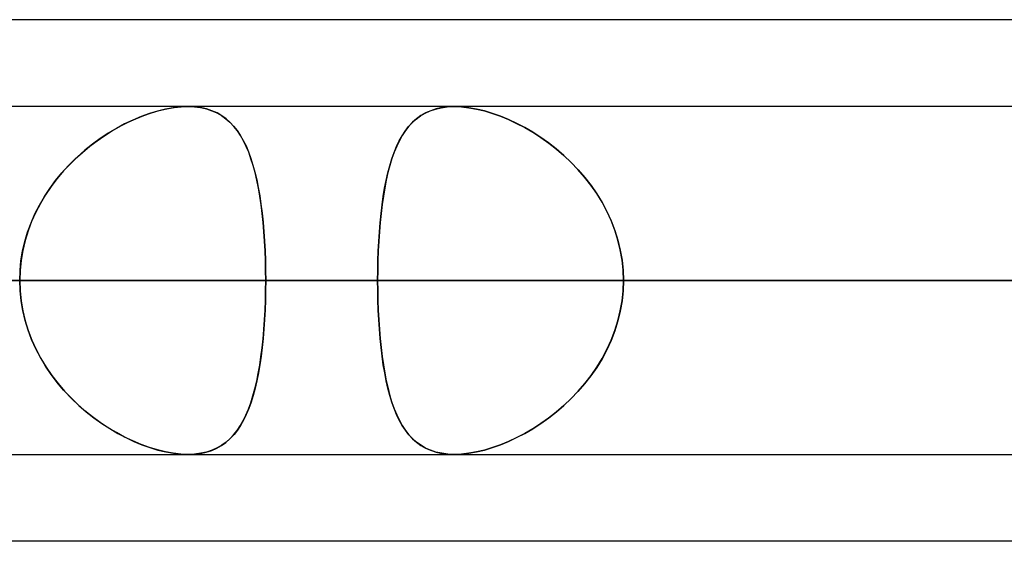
# Model space of a CAD drawing. Header units: millimetres. Extents: x -185 to 185, y -130 to 54.
# Tile 9 of 76: x -71.88 to -68.28, y -64 to -62.09. Entities that reach past the tile are written whole.
import ezdxf

# ---------------------------------------------------------------- set-up
doc = ezdxf.new("R2010")
doc.units = ezdxf.units.MM
doc.layers.add('MAIN-1', color=7, linetype='Continuous')
doc.layers.add('MAIN-2', color=7, linetype='Continuous')

msp = doc.modelspace()

# ---------------------------------------------------------------- linework, layer by layer
at = {"layer": 'MAIN-1'}
for p, q in [((-46.1721, -62.095), (-87.1067, -62.095)), ((87.1115, -62.4125), (-87.1115, -62.4125)), ((-70.2938, -62.4125), (-70.2932, -62.4125)), ((-70.2932, -62.4125), (-70.2927, -62.4125)), ((-70.2927, -62.4125), (-70.2921, -62.4125)), ((-70.2921, -62.4125), (-70.2916, -62.4125)), ((-70.2916, -62.4125), (-70.291, -62.4125)), ((-70.291, -62.4125), (-70.2905, -62.4125)), ((-87.6306, -63.0475), (87.6306, -63.0475)), ((-87.2445, -63.6825), (87.2445, -63.6825)), ((-71.265, -63.6825), (-71.2651, -63.6825)), ((-71.2649, -63.6825), (-71.265, -63.6825)), ((-71.2647, -63.6825), (-71.2649, -63.6825)), ((-71.2646, -63.6825), (-71.2647, -63.6825)), ((-71.2645, -63.6825), (-71.2646, -63.6825)), ((-71.2643, -63.6825), (-71.2645, -63.6825)), ((-70.2915, -63.6825), (-70.2917, -63.6825)), ((-70.2913, -63.6825), (-70.2915, -63.6825)), ((-70.2911, -63.6825), (-70.2913, -63.6825)), ((-70.2909, -63.6825), (-70.2911, -63.6825)), ((-70.2907, -63.6825), (-70.2909, -63.6825)), ((-70.2905, -63.6825), (-70.2907, -63.6825)), ((-45.7544, -64), (-87.782, -64))]:
    msp.add_line(p, q, dxfattribs=at)
at = {"layer": 'MAIN-2'}
for p, q in [((-71.2651, -62.4125), (-71.2911, -62.4135)), ((-71.2894, -62.4134), (-71.2647, -62.4125)), ((-71.2412, -62.4134), (-71.2651, -62.4125)), ((-71.2647, -62.4125), (-71.2411, -62.4134)), ((-70.3172, -62.4137), (-70.2938, -62.4125)), ((-70.2905, -62.4125), (-70.3142, -62.4134)), ((-70.2649, -62.4135), (-70.2905, -62.4125)), ((-70.2905, -62.4125), (-70.2649, -62.4135)), ((-71.4357, -62.4488), (-71.4659, -62.4614)), ((-71.4549, -62.4566), (-71.4264, -62.4452)), ((-71.4057, -62.4379), (-71.4357, -62.4488)), ((-71.4264, -62.4452), (-71.398, -62.4353)), ((-71.3761, -62.4288), (-71.4057, -62.4379)), ((-71.398, -62.4353), (-71.3699, -62.4272)), ((-71.3469, -62.4217), (-71.3761, -62.4288)), ((-71.3699, -62.4272), (-71.3422, -62.4207)), ((-71.3184, -62.4166), (-71.3469, -62.4217)), ((-71.3422, -62.4207), (-71.3152, -62.4161)), ((-71.2911, -62.4135), (-71.3184, -62.4166)), ((-71.3152, -62.4161), (-71.2894, -62.4134)), ((-71.2185, -62.4162), (-71.2412, -62.4134)), ((-71.2411, -62.4134), (-71.2187, -62.4162)), ((-71.2187, -62.4162), (-71.1974, -62.4209)), ((-71.1971, -62.421), (-71.2185, -62.4162)), ((-71.1974, -62.4209), (-71.1775, -62.4273)), ((-71.177, -62.4275), (-71.1971, -62.421)), ((-71.1775, -62.4273), (-71.159, -62.4354)), ((-71.1583, -62.4357), (-71.177, -62.4275)), ((-71.159, -62.4354), (-71.1419, -62.4451)), ((-71.141, -62.4457), (-71.1583, -62.4357)), ((-71.1419, -62.4451), (-71.126, -62.4565)), ((-71.125, -62.4572), (-71.141, -62.4457)), ((-70.4311, -62.458), (-70.4154, -62.4465)), ((-70.4134, -62.4452), (-70.4292, -62.4565)), ((-70.4154, -62.4465), (-70.3985, -62.4365)), ((-70.3963, -62.4354), (-70.4134, -62.4452)), ((-70.3985, -62.4365), (-70.3802, -62.4282)), ((-70.3779, -62.4273), (-70.3963, -62.4354)), ((-70.3802, -62.4282), (-70.3605, -62.4215)), ((-70.358, -62.4208), (-70.3779, -62.4273)), ((-70.3605, -62.4215), (-70.3395, -62.4167)), ((-70.3367, -62.4162), (-70.358, -62.4208)), ((-70.3395, -62.4167), (-70.3172, -62.4137)), ((-70.3142, -62.4134), (-70.3367, -62.4162)), ((-70.2382, -62.4164), (-70.2649, -62.4135)), ((-70.2649, -62.4135), (-70.2382, -62.4164)), ((-70.2103, -62.4214), (-70.2382, -62.4164)), ((-70.2382, -62.4164), (-70.2102, -62.4214)), ((-70.1815, -62.4283), (-70.2103, -62.4214)), ((-70.2102, -62.4214), (-70.1816, -62.4283)), ((-70.1816, -62.4283), (-70.1525, -62.437)), ((-70.1523, -62.437), (-70.1815, -62.4283)), ((-70.1525, -62.437), (-70.123, -62.4474)), ((-70.1228, -62.4475), (-70.1523, -62.437)), ((-70.123, -62.4474), (-70.0934, -62.4596)), ((-70.0931, -62.4598), (-70.1228, -62.4475)), ((-71.5403, -62.5002), (-71.512, -62.4841)), ((-71.4961, -62.4759), (-71.5261, -62.492)), ((-71.512, -62.4841), (-71.4835, -62.4696)), ((-71.4659, -62.4614), (-71.4961, -62.4759)), ((-71.4835, -62.4696), (-71.4549, -62.4566)), ((-71.126, -62.4565), (-71.1113, -62.4693)), ((-71.1103, -62.4703), (-71.125, -62.4572)), ((-71.1113, -62.4693), (-71.0977, -62.4837)), ((-71.0967, -62.4848), (-71.1103, -62.4703)), ((-71.0977, -62.4837), (-71.0851, -62.4995)), ((-70.4574, -62.4839), (-70.4699, -62.4998)), ((-70.4588, -62.4856), (-70.4455, -62.4711)), ((-70.4438, -62.4694), (-70.4574, -62.4839)), ((-70.4455, -62.4711), (-70.4311, -62.458)), ((-70.4292, -62.4565), (-70.4438, -62.4694)), ((-70.0934, -62.4596), (-70.0638, -62.4735)), ((-70.0635, -62.4736), (-70.0931, -62.4598)), ((-70.0638, -62.4735), (-70.0342, -62.489)), ((-70.034, -62.4891), (-70.0635, -62.4736)), ((-71.5962, -62.5368), (-71.5684, -62.5177)), ((-71.5558, -62.5097), (-71.5851, -62.529)), ((-71.5684, -62.5177), (-71.5403, -62.5002)), ((-71.5261, -62.492), (-71.5558, -62.5097)), ((-71.0842, -62.5008), (-71.0967, -62.4848)), ((-71.0851, -62.4995), (-71.0734, -62.5169)), ((-71.0726, -62.5182), (-71.0842, -62.5008)), ((-71.0734, -62.5169), (-71.0626, -62.5358)), ((-71.0619, -62.5371), (-71.0726, -62.5182)), ((-70.493, -62.5379), (-70.4824, -62.519)), ((-70.4815, -62.5174), (-70.4922, -62.5364)), ((-70.4824, -62.519), (-70.4711, -62.5015)), ((-70.4699, -62.4998), (-70.4815, -62.5174)), ((-70.4711, -62.5015), (-70.4588, -62.4856)), ((-70.0342, -62.489), (-70.0048, -62.5062)), ((-70.0048, -62.5061), (-70.034, -62.4891)), ((-69.9758, -62.5248), (-70.0048, -62.5061)), ((-70.0048, -62.5062), (-69.9755, -62.525)), ((-71.6137, -62.5498), (-71.6415, -62.5721)), ((-71.6235, -62.5574), (-71.5962, -62.5368)), ((-71.5851, -62.529), (-71.6137, -62.5498)), ((-71.0626, -62.5358), (-71.0526, -62.5562)), ((-71.052, -62.5575), (-71.0619, -62.5371)), ((-71.0526, -62.5562), (-71.0433, -62.5781)), ((-70.5027, -62.5583), (-70.493, -62.5379)), ((-70.4922, -62.5364), (-70.502, -62.5569)), ((-69.9473, -62.5451), (-69.9758, -62.5248)), ((-69.9755, -62.525), (-69.9467, -62.5455)), ((-69.9192, -62.5669), (-69.9473, -62.5451)), ((-69.9467, -62.5455), (-69.9185, -62.5675)), ((-71.6762, -62.6031), (-71.6502, -62.5795)), ((-71.6415, -62.5721), (-71.6684, -62.5958)), ((-71.6502, -62.5795), (-71.6235, -62.5574)), ((-71.0428, -62.5794), (-71.052, -62.5575)), ((-71.0433, -62.5781), (-71.0349, -62.6014)), ((-71.0344, -62.6027), (-71.0428, -62.5794)), ((-70.5198, -62.6035), (-70.5116, -62.5802)), ((-70.5111, -62.5789), (-70.5194, -62.6024)), ((-70.5116, -62.5802), (-70.5027, -62.5583)), ((-70.502, -62.5569), (-70.5111, -62.5789)), ((-69.8918, -62.5904), (-69.9192, -62.5669)), ((-69.9185, -62.5675), (-69.891, -62.5912)), ((-69.8653, -62.6154), (-69.8918, -62.5904)), ((-69.891, -62.5912), (-69.8644, -62.6164)), ((-71.7253, -62.6544), (-71.7012, -62.628)), ((-71.6943, -62.6209), (-71.719, -62.6473)), ((-71.7012, -62.628), (-71.6762, -62.6031)), ((-71.6684, -62.5958), (-71.6943, -62.6209)), ((-71.0349, -62.6014), (-71.0271, -62.6262)), ((-71.0267, -62.6274), (-71.0344, -62.6027)), ((-71.0271, -62.6262), (-71.02, -62.6523)), ((-71.0197, -62.6536), (-71.0267, -62.6274)), ((-70.5342, -62.6544), (-70.5273, -62.6283)), ((-70.527, -62.6272), (-70.5339, -62.6534)), ((-70.5273, -62.6283), (-70.5198, -62.6035)), ((-70.5194, -62.6024), (-70.527, -62.6272)), ((-69.8398, -62.642), (-69.8653, -62.6154)), ((-69.8644, -62.6164), (-69.8389, -62.643)), ((-71.748, -62.6821), (-71.7253, -62.6544)), ((-71.719, -62.6473), (-71.7425, -62.6751)), ((-71.02, -62.6523), (-71.0135, -62.6798)), ((-71.0133, -62.6811), (-71.0197, -62.6536)), ((-70.5404, -62.6819), (-70.5342, -62.6544)), ((-70.5339, -62.6534), (-70.5402, -62.6808)), ((-69.8155, -62.67), (-69.8398, -62.642)), ((-69.8389, -62.643), (-69.8147, -62.671)), ((-71.7693, -62.711), (-71.748, -62.6821)), ((-71.7425, -62.6751), (-71.7645, -62.7041)), ((-71.0135, -62.6798), (-71.0077, -62.7084)), ((-71.0075, -62.7098), (-71.0133, -62.6811)), ((-70.546, -62.7106), (-70.5404, -62.6819)), ((-70.5402, -62.6808), (-70.5458, -62.7094)), ((-69.7927, -62.6994), (-69.8155, -62.67)), ((-69.8147, -62.671), (-69.792, -62.7003)), ((-69.7714, -62.73), (-69.7927, -62.6994)), ((-69.792, -62.7003), (-69.7709, -62.7309)), ((-71.785, -62.7343), (-71.8038, -62.7657)), ((-71.7891, -62.7409), (-71.7693, -62.711)), ((-71.7645, -62.7041), (-71.785, -62.7343)), ((-71.0077, -62.7084), (-71.0025, -62.7383)), ((-71.0023, -62.7397), (-71.0075, -62.7098)), ((-70.551, -62.7404), (-70.546, -62.7106)), ((-70.5458, -62.7094), (-70.5508, -62.7392)), ((-69.7519, -62.7619), (-69.7714, -62.73)), ((-69.7709, -62.7309), (-69.7514, -62.7627)), ((-71.8236, -62.8041), (-71.8072, -62.772)), ((-71.8038, -62.7657), (-71.8208, -62.7983)), ((-71.8072, -62.772), (-71.7891, -62.7409)), ((-71.0025, -62.7383), (-70.9979, -62.7693)), ((-70.9977, -62.7707), (-71.0023, -62.7397)), ((-70.9979, -62.7693), (-70.9938, -62.8014)), ((-70.9937, -62.8027), (-70.9977, -62.7707)), ((-70.5592, -62.8033), (-70.5554, -62.7713)), ((-70.5552, -62.7702), (-70.5591, -62.8022)), ((-70.5554, -62.7713), (-70.551, -62.7404)), ((-70.5508, -62.7392), (-70.5552, -62.7702)), ((-69.7342, -62.7948), (-69.7519, -62.7619)), ((-69.7514, -62.7627), (-69.7339, -62.7956)), ((-71.838, -62.8371), (-71.8236, -62.8041)), ((-71.8208, -62.7983), (-71.8359, -62.8318)), ((-70.9938, -62.8014), (-70.9903, -62.8346)), ((-70.9902, -62.8358), (-70.9937, -62.8027)), ((-70.5626, -62.8363), (-70.5592, -62.8033)), ((-70.5591, -62.8022), (-70.5625, -62.8353)), ((-69.7186, -62.8289), (-69.7342, -62.7948)), ((-69.7339, -62.7956), (-69.7183, -62.8296)), ((-71.8505, -62.871), (-71.838, -62.8371)), ((-71.8359, -62.8318), (-71.8489, -62.8662)), ((-70.9903, -62.8346), (-70.9874, -62.8687)), ((-70.9873, -62.8698), (-70.9902, -62.8358)), ((-70.5654, -62.8702), (-70.5626, -62.8363)), ((-70.5625, -62.8353), (-70.5653, -62.8692)), ((-69.7051, -62.8639), (-69.7186, -62.8289)), ((-69.7183, -62.8296), (-69.7049, -62.8645)), ((-71.8608, -62.9054), (-71.8505, -62.871)), ((-71.8489, -62.8662), (-71.8597, -62.9015)), ((-70.9874, -62.8687), (-70.985, -62.9034)), ((-70.9849, -62.9044), (-70.9873, -62.8698)), ((-70.5677, -62.9047), (-70.5654, -62.8702)), ((-70.5653, -62.8692), (-70.5676, -62.9038)), ((-69.6938, -62.8997), (-69.7051, -62.8639)), ((-69.7049, -62.8645), (-69.6938, -62.9)), ((-71.8689, -62.9404), (-71.8608, -62.9054)), ((-71.8597, -62.9015), (-71.8683, -62.9374)), ((-70.985, -62.9034), (-70.9831, -62.9387)), ((-70.9831, -62.9396), (-70.9849, -62.9044)), ((-70.5695, -62.9398), (-70.5677, -62.9047)), ((-70.5676, -62.9038), (-70.5694, -62.9392)), ((-69.685, -62.936), (-69.6938, -62.8997)), ((-69.6938, -62.9), (-69.685, -62.9362)), ((-71.8747, -62.9757), (-71.8689, -62.9404)), ((-71.8683, -62.9374), (-71.8744, -62.9738)), ((-70.9831, -62.9387), (-70.9818, -62.9745)), ((-70.9817, -62.9752), (-70.9831, -62.9396)), ((-70.5694, -62.9392), (-70.5707, -62.975)), ((-70.5707, -62.9753), (-70.5695, -62.9398)), ((-69.6787, -62.9728), (-69.685, -62.936)), ((-69.685, -62.9362), (-69.6787, -62.9728)), ((-71.8744, -62.9738), (-71.8782, -63.0106)), ((-71.8782, -63.0115), (-71.8747, -62.9757)), ((-70.9818, -62.9745), (-70.981, -63.0108)), ((-70.981, -63.0112), (-70.9817, -62.9752)), ((-70.5707, -62.975), (-70.5715, -63.0111)), ((-70.5715, -63.0112), (-70.5707, -62.9753)), ((-69.6748, -63.01), (-69.6787, -62.9728)), ((-69.6787, -62.9728), (-69.6748, -63.01)), ((-71.8782, -63.0106), (-71.8794, -63.0475)), ((-71.8794, -63.0475), (-71.8782, -63.0115)), ((-70.981, -63.0108), (-70.9807, -63.0475)), ((-70.9807, -63.0475), (-70.981, -63.0112)), ((-70.5715, -63.0111), (-70.5717, -63.0475)), ((-70.5717, -63.0475), (-70.5715, -63.0112)), ((-69.6735, -63.0475), (-69.6748, -63.01)), ((-69.6748, -63.01), (-69.6735, -63.0475)), ((-70.9807, -63.0475), (-96.647, -63.0475)), ((-96.647, -63.0475), (-70.9807, -63.0475)), ((-88.011, -63.0475), (-64.8689, -63.0475)), ((-64.8689, -63.0475), (-88.011, -63.0475)), ((87.6306, -63.0475), (-87.6306, -63.0475)), ((-63.97, -63.0475), (-86.741, -63.0475)), ((-86.741, -63.0475), (-63.97, -63.0475)), ((86.6188, -63.0475), (-86.6188, -63.0475)), ((-86.6188, -63.0475), (86.6188, -63.0475)), ((-80.5093, -63.0475), (80.5093, -63.0475)), ((80.5093, -63.0475), (-80.5093, -63.0475)), ((79.6108, -63.0475), (-79.6108, -63.0475)), ((-79.6108, -63.0475), (79.6108, -63.0475)), ((-78.105, -63.0475), (-57.8569, -63.0475)), ((-57.8569, -63.0475), (-78.105, -63.0475)), ((-56.9578, -63.0475), (-76.835, -63.0475)), ((-76.835, -63.0475), (-56.9578, -63.0475)), ((-76.6793, -63.0475), (-70.5717, -63.0475)), ((-70.5717, -63.0475), (-76.6793, -63.0475)), ((-67.8776, -63.0475), (-73.9853, -63.0475)), ((-73.9853, -63.0475), (-67.8776, -63.0475)), ((-73.5007, -63.0475), (73.5007, -63.0475)), ((73.5007, -63.0475), (-73.5007, -63.0475)), ((72.6021, -63.0475), (-72.6021, -63.0475)), ((-72.6021, -63.0475), (72.6021, -63.0475)), ((-72.6021, -63.0475), (-66.4913, -63.0475)), ((-66.4913, -63.0475), (-72.6021, -63.0475)), ((-71.8794, -63.0475), (-71.8781, -63.0848)), ((-71.8782, -63.0844), (-71.8794, -63.0475)), ((-70.981, -63.0842), (-70.9807, -63.0475)), ((-70.9807, -63.0475), (-70.981, -63.0838)), ((-64.8689, -63.0475), (-70.9807, -63.0475)), ((-70.9807, -63.0475), (-64.8689, -63.0475)), ((-70.5717, -63.0475), (-67.8776, -63.0475)), ((-70.5715, -63.0838), (-70.5717, -63.0475)), ((-70.5717, -63.0475), (-70.5715, -63.0839)), ((-67.8776, -63.0475), (-70.5717, -63.0475)), ((-69.6735, -63.0475), (-69.6748, -63.085)), ((-69.6748, -63.085), (-69.6735, -63.0475)), ((-66.9794, -63.0475), (-69.6735, -63.0475)), ((-69.6735, -63.0475), (-66.9794, -63.0475)), ((-69.6735, -63.0475), (-63.5656, -63.0475)), ((-63.5656, -63.0475), (-69.6735, -63.0475)), ((-71.8744, -63.1212), (-71.8782, -63.0844)), ((-71.8781, -63.0848), (-71.8744, -63.1218)), ((-70.9818, -63.1205), (-70.981, -63.0842)), ((-70.981, -63.0838), (-70.9817, -63.1197)), ((-70.5707, -63.1199), (-70.5715, -63.0838)), ((-70.5715, -63.0839), (-70.5707, -63.12)), ((-69.6748, -63.085), (-69.6787, -63.1222)), ((-69.6787, -63.1222), (-69.6748, -63.085)), ((-71.8683, -63.1576), (-71.8744, -63.1212)), ((-71.8744, -63.1218), (-71.8681, -63.1583)), ((-70.9817, -63.1197), (-70.9831, -63.1553)), ((-70.9831, -63.1564), (-70.9818, -63.1205)), ((-70.5694, -63.1556), (-70.5707, -63.1199)), ((-70.5707, -63.12), (-70.5694, -63.1557)), ((-69.6787, -63.1222), (-69.685, -63.159)), ((-69.685, -63.1588), (-69.6787, -63.1222)), ((-71.8597, -63.1935), (-71.8683, -63.1576)), ((-71.8681, -63.1583), (-71.8595, -63.1945)), ((-70.985, -63.1917), (-70.9831, -63.1564)), ((-70.9831, -63.1553), (-70.9849, -63.1904)), ((-70.5676, -63.1909), (-70.5694, -63.1556)), ((-70.5694, -63.1557), (-70.5676, -63.1909)), ((-69.6938, -63.195), (-69.685, -63.1588)), ((-69.685, -63.159), (-69.6938, -63.1953)), ((-71.8489, -63.2287), (-71.8597, -63.1935)), ((-71.8595, -63.1945), (-71.8485, -63.23)), ((-70.9874, -63.2264), (-70.985, -63.1917)), ((-70.9849, -63.1904), (-70.9873, -63.225)), ((-70.5653, -63.2256), (-70.5676, -63.1909)), ((-70.5676, -63.1909), (-70.5653, -63.2256)), ((-69.6938, -63.1953), (-69.7051, -63.2311)), ((-69.7049, -63.2305), (-69.6938, -63.195)), ((-71.8359, -63.2632), (-71.8489, -63.2287)), ((-71.8485, -63.23), (-71.8352, -63.2649)), ((-70.9903, -63.2605), (-70.9874, -63.2264)), ((-70.9873, -63.225), (-70.9902, -63.259)), ((-70.5625, -63.2594), (-70.5653, -63.2256)), ((-70.5653, -63.2256), (-70.5625, -63.2596)), ((-69.7051, -63.2311), (-69.7186, -63.2661)), ((-69.7183, -63.2654), (-69.7049, -63.2305)), ((-71.8208, -63.2967), (-71.8359, -63.2632)), ((-71.8352, -63.2649), (-71.8197, -63.2989)), ((-70.9939, -63.2937), (-70.9903, -63.2605)), ((-70.9902, -63.259), (-70.9937, -63.2921)), ((-70.5592, -63.2924), (-70.5625, -63.2594)), ((-70.5625, -63.2596), (-70.5591, -63.2928)), ((-69.7186, -63.2661), (-69.7342, -63.3002)), ((-69.7339, -63.2994), (-69.7183, -63.2654)), ((-71.8038, -63.3293), (-71.8208, -63.2967)), ((-71.8197, -63.2989), (-71.8023, -63.3318)), ((-70.9979, -63.3259), (-70.9939, -63.2937)), ((-70.9937, -63.2921), (-70.9977, -63.3241)), ((-70.5553, -63.3244), (-70.5592, -63.2924)), ((-70.5591, -63.2928), (-70.5552, -63.3249)), ((-69.7342, -63.3002), (-69.7519, -63.3331)), ((-69.7514, -63.3323), (-69.7339, -63.2994)), ((-71.785, -63.3607), (-71.8038, -63.3293)), ((-71.8023, -63.3318), (-71.783, -63.3637)), ((-71.0025, -63.3569), (-70.9979, -63.3259)), ((-70.9977, -63.3241), (-71.0022, -63.3551)), ((-70.5509, -63.3553), (-70.5553, -63.3244)), ((-70.5552, -63.3249), (-70.5508, -63.3559)), ((-69.7519, -63.3331), (-69.7714, -63.365)), ((-69.7709, -63.3641), (-69.7514, -63.3323)), ((-71.7645, -63.3909), (-71.785, -63.3607)), ((-71.783, -63.3637), (-71.762, -63.3943)), ((-71.0077, -63.3867), (-71.0025, -63.3569)), ((-71.0022, -63.3551), (-71.0074, -63.3849)), ((-70.5459, -63.3851), (-70.5509, -63.3553)), ((-70.5508, -63.3559), (-70.5457, -63.3858)), ((-69.7714, -63.365), (-69.7927, -63.3956)), ((-69.792, -63.3947), (-69.7709, -63.3641)), ((-71.7425, -63.4199), (-71.7645, -63.3909)), ((-71.762, -63.3943), (-71.7394, -63.4237)), ((-71.719, -63.4477), (-71.7425, -63.4199)), ((-71.02, -63.4428), (-71.0136, -63.4154)), ((-71.0132, -63.4136), (-71.0196, -63.4411)), ((-71.0136, -63.4154), (-71.0077, -63.3867)), ((-71.0074, -63.3849), (-71.0132, -63.4136)), ((-70.5403, -63.4137), (-70.5459, -63.3851)), ((-70.5457, -63.3858), (-70.5401, -63.4145)), ((-70.534, -63.4411), (-70.5403, -63.4137)), ((-70.5401, -63.4145), (-70.5338, -63.4421)), ((-69.7927, -63.3956), (-69.8155, -63.425)), ((-69.8147, -63.424), (-69.792, -63.3947)), ((-71.7394, -63.4237), (-71.7153, -63.4518)), ((-71.6943, -63.4741), (-71.719, -63.4477)), ((-71.7153, -63.4518), (-71.6899, -63.4785)), ((-71.0271, -63.469), (-71.02, -63.4428)), ((-71.0196, -63.4411), (-71.0266, -63.4672)), ((-70.5272, -63.4672), (-70.534, -63.4411)), ((-70.5338, -63.4421), (-70.5269, -63.4683)), ((-69.8398, -63.453), (-69.8653, -63.4796)), ((-69.8644, -63.4786), (-69.8389, -63.452)), ((-69.8155, -63.425), (-69.8398, -63.453)), ((-69.8389, -63.452), (-69.8147, -63.424)), ((-71.6684, -63.4992), (-71.6943, -63.4741)), ((-71.6899, -63.4785), (-71.6635, -63.5037)), ((-71.0343, -63.492), (-71.0427, -63.5153)), ((-71.0349, -63.4938), (-71.0271, -63.469)), ((-71.0266, -63.4672), (-71.0343, -63.492)), ((-70.5196, -63.4921), (-70.5272, -63.4672)), ((-70.5269, -63.4683), (-70.5193, -63.493)), ((-69.8653, -63.4796), (-69.8918, -63.5046)), ((-69.891, -63.5038), (-69.8644, -63.4786)), ((-71.6415, -63.5229), (-71.6684, -63.4992)), ((-71.6635, -63.5037), (-71.6362, -63.5273)), ((-71.6137, -63.5452), (-71.6415, -63.5229)), ((-71.6362, -63.5273), (-71.6082, -63.5493)), ((-71.0527, -63.539), (-71.0434, -63.5171)), ((-71.0427, -63.5153), (-71.0518, -63.5372)), ((-71.0434, -63.5171), (-71.0349, -63.4938)), ((-70.5113, -63.5155), (-70.5196, -63.4921)), ((-70.5193, -63.493), (-70.511, -63.5164)), ((-70.5023, -63.5375), (-70.5113, -63.5155)), ((-70.511, -63.5164), (-70.502, -63.5382)), ((-69.9467, -63.5495), (-69.9185, -63.5275)), ((-69.8918, -63.5046), (-69.9192, -63.5281)), ((-69.9185, -63.5275), (-69.891, -63.5038)), ((-71.5851, -63.566), (-71.6137, -63.5452)), ((-71.6082, -63.5493), (-71.5796, -63.5698)), ((-71.0735, -63.5783), (-71.0627, -63.5594)), ((-71.0617, -63.5576), (-71.0724, -63.5765)), ((-71.0627, -63.5594), (-71.0527, -63.539)), ((-71.0518, -63.5372), (-71.0617, -63.5576)), ((-70.4925, -63.558), (-70.5023, -63.5375)), ((-70.502, -63.5382), (-70.4921, -63.5586)), ((-70.4818, -63.5771), (-70.4925, -63.558)), ((-70.4921, -63.5586), (-70.4815, -63.5775)), ((-69.9473, -63.5499), (-69.9758, -63.5702)), ((-69.9755, -63.57), (-69.9467, -63.5495)), ((-69.9192, -63.5281), (-69.9473, -63.5499)), ((-71.5558, -63.5853), (-71.5851, -63.566)), ((-71.5796, -63.5698), (-71.5506, -63.5886)), ((-71.5261, -63.603), (-71.5558, -63.5853)), ((-71.5506, -63.5886), (-71.5214, -63.6057)), ((-71.0978, -63.6115), (-71.0852, -63.5957)), ((-71.084, -63.5939), (-71.0964, -63.6099)), ((-71.0852, -63.5957), (-71.0735, -63.5783)), ((-71.0724, -63.5765), (-71.084, -63.5939)), ((-70.4703, -63.5946), (-70.4818, -63.5771)), ((-70.4815, -63.5775), (-70.47, -63.5949)), ((-70.4578, -63.6106), (-70.4703, -63.5946)), ((-70.47, -63.5949), (-70.4576, -63.6108)), ((-70.0342, -63.606), (-70.0048, -63.5888)), ((-70.0048, -63.5889), (-70.034, -63.6059)), ((-70.0048, -63.5888), (-69.9755, -63.57)), ((-69.9758, -63.5702), (-70.0048, -63.5889)), ((-71.4961, -63.6191), (-71.5261, -63.603)), ((-71.5214, -63.6057), (-71.492, -63.6212)), ((-71.4659, -63.6336), (-71.4961, -63.6191)), ((-71.492, -63.6212), (-71.4624, -63.6351)), ((-71.4357, -63.6462), (-71.4659, -63.6336)), ((-71.4624, -63.6351), (-71.4329, -63.6474)), ((-71.1262, -63.6387), (-71.1114, -63.6258)), ((-71.11, -63.6244), (-71.1247, -63.6375)), ((-71.1114, -63.6258), (-71.0978, -63.6115)), ((-71.0964, -63.6099), (-71.11, -63.6244)), ((-70.4443, -63.6251), (-70.4578, -63.6106)), ((-70.4576, -63.6108), (-70.4442, -63.6253)), ((-70.4298, -63.638), (-70.4443, -63.6251)), ((-70.4442, -63.6253), (-70.4295, -63.6382)), ((-70.123, -63.6476), (-70.0934, -63.6354)), ((-70.0931, -63.6352), (-70.1228, -63.6475)), ((-70.0934, -63.6354), (-70.0638, -63.6215)), ((-70.0635, -63.6214), (-70.0931, -63.6352)), ((-70.0638, -63.6215), (-70.0342, -63.606)), ((-70.034, -63.6059), (-70.0635, -63.6214)), ((-71.4057, -63.6571), (-71.4357, -63.6462)), ((-71.4329, -63.6474), (-71.4034, -63.6579)), ((-71.3761, -63.6662), (-71.4057, -63.6571)), ((-71.4034, -63.6579), (-71.3743, -63.6667)), ((-71.3469, -63.6733), (-71.3761, -63.6662)), ((-71.3743, -63.6667), (-71.3455, -63.6736)), ((-71.1977, -63.6742), (-71.1778, -63.6678)), ((-71.1765, -63.6673), (-71.1965, -63.6739)), ((-71.1778, -63.6678), (-71.1593, -63.6597)), ((-71.1579, -63.659), (-71.1765, -63.6673)), ((-71.1593, -63.6597), (-71.1421, -63.65)), ((-71.1406, -63.6491), (-71.1579, -63.659)), ((-71.1421, -63.65), (-71.1262, -63.6387)), ((-71.1247, -63.6375), (-71.1406, -63.6491)), ((-70.414, -63.6494), (-70.4298, -63.638)), ((-70.4295, -63.6382), (-70.4137, -63.6497)), ((-70.397, -63.6593), (-70.414, -63.6494)), ((-70.4137, -63.6497), (-70.3965, -63.6595)), ((-70.3787, -63.6674), (-70.397, -63.6593)), ((-70.3965, -63.6595), (-70.378, -63.6677)), ((-70.3589, -63.6739), (-70.3787, -63.6674)), ((-70.378, -63.6677), (-70.3581, -63.6741)), ((-70.1815, -63.6667), (-70.2103, -63.6736)), ((-70.2102, -63.6736), (-70.1816, -63.6667)), ((-70.1816, -63.6667), (-70.1525, -63.658)), ((-70.1523, -63.658), (-70.1815, -63.6667)), ((-70.1525, -63.658), (-70.123, -63.6476)), ((-70.1228, -63.6475), (-70.1523, -63.658)), ((-71.3184, -63.6784), (-71.3469, -63.6733)), ((-71.3455, -63.6736), (-71.3175, -63.6785)), ((-71.2911, -63.6815), (-71.3184, -63.6784)), ((-71.3175, -63.6785), (-71.2907, -63.6815)), ((-71.2651, -63.6825), (-71.2911, -63.6815)), ((-71.2907, -63.6815), (-71.2651, -63.6825)), ((-71.2651, -63.6825), (-71.2415, -63.6816)), ((-71.2405, -63.6815), (-71.2643, -63.6825)), ((-71.2415, -63.6816), (-71.219, -63.6788)), ((-71.2179, -63.6786), (-71.2405, -63.6815)), ((-71.219, -63.6788), (-71.1977, -63.6742)), ((-71.1965, -63.6739), (-71.2179, -63.6786)), ((-70.3377, -63.6786), (-70.3589, -63.6739)), ((-70.3581, -63.6741), (-70.3367, -63.6788)), ((-70.3152, -63.6815), (-70.3377, -63.6786)), ((-70.3367, -63.6788), (-70.3142, -63.6816)), ((-70.2917, -63.6825), (-70.3152, -63.6815)), ((-70.3142, -63.6816), (-70.2905, -63.6825)), ((-70.2649, -63.6815), (-70.2905, -63.6825)), ((-70.2905, -63.6825), (-70.2649, -63.6815)), ((-70.2382, -63.6786), (-70.2649, -63.6815)), ((-70.2649, -63.6815), (-70.2382, -63.6786)), ((-70.2103, -63.6736), (-70.2382, -63.6786)), ((-70.2382, -63.6786), (-70.2102, -63.6736))]:
    msp.add_line(p, q, dxfattribs=at)

doc.saveas('drawing.dxf')
